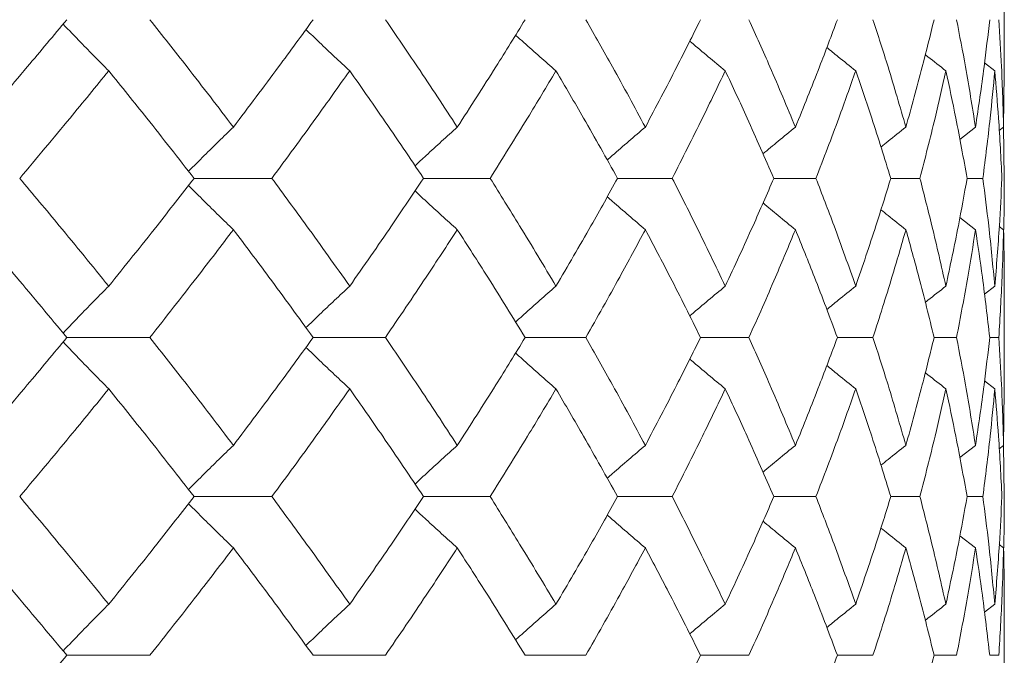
# Model space of a CAD drawing. Header units: inches. Extents: x -3.7 to 22.7, y -9.6 to 17.3.
# Tile 125 of 130: x 21.2 to 21.578, y 0.064 to 0.308. Entities that reach past the tile are written whole.
import ezdxf

# ---------------------------------------------------------------- set-up
doc = ezdxf.new("R2010")
doc.units = ezdxf.units.IN
doc.header["$MEASUREMENT"] = 0

msp = doc.modelspace()

# ---------------------------------------------------------------- linework, layer by layer
at = {"color": 7, "linetype": 'Continuous', "lineweight": 15}
for p, q in [((21.57772, 0.28795), (21.57772, 0.31728)), ((21.5741, 0.28883), (21.57017, 0.29187)), ((21.57748, 0.26719), (21.57769, 0.28795)), ((21.56671, 0.26719), (21.56066, 0.26248)), ((21.57748, 0.26719), (21.5758, 0.26589)), ((21.57772, 0.24751), (21.57749, 0.26766)), ((21.26668, 0.24751), (21.29654, 0.24751)), ((21.3548, 0.24751), (21.38035, 0.24751)), ((21.42927, 0.24751), (21.45024, 0.24751)), ((21.48928, 0.24751), (21.50544, 0.24751)), ((21.53418, 0.24751), (21.54535, 0.24751)), ((21.56347, 0.24751), (21.56953, 0.24751)), ((21.56671, 0.2278), (21.5607, 0.23249)), ((21.57748, 0.2278), (21.57584, 0.22907)), ((21.5741, 0.2061), (21.57013, 0.20302)), ((21.57772, 0.16578), (21.57772, 0.20698)), ((21.21781, 0.18638), (21.24969, 0.18638)), ((21.31239, 0.18638), (21.34013, 0.18638)), ((21.39379, 0.18638), (21.41708, 0.18638)), ((21.46112, 0.18638), (21.47971, 0.18638)), ((21.51365, 0.18638), (21.52734, 0.18638)), ((21.5508, 0.18638), (21.55943, 0.18638)), ((21.57215, 0.18638), (21.57563, 0.18638)), ((21.5741, 0.16666), (21.57017, 0.16971)), ((21.57748, 0.14496), (21.57769, 0.16578)), ((21.56671, 0.14496), (21.56066, 0.14025)), ((21.57748, 0.14496), (21.5758, 0.14366)), ((21.57772, 0.12526), (21.57749, 0.14544)), ((21.26668, 0.12526), (21.29654, 0.12526)), ((21.3548, 0.12526), (21.38035, 0.12526)), ((21.42927, 0.12526), (21.45024, 0.12526)), ((21.48928, 0.12526), (21.50544, 0.12526)), ((21.53418, 0.12526), (21.54535, 0.12526)), ((21.56347, 0.12526), (21.56953, 0.12526)), ((21.56671, 0.10557), (21.5607, 0.11025)), ((21.57748, 0.10557), (21.57584, 0.10684)), ((21.5741, 0.08394), (21.57013, 0.08086)), ((21.57772, 0.04384), (21.57772, 0.08481)), ((21.21781, 0.0643), (21.24969, 0.0643)), ((21.31239, 0.0643), (21.34013, 0.0643)), ((21.39379, 0.0643), (21.41708, 0.0643)), ((21.46112, 0.0643), (21.47971, 0.0643)), ((21.51365, 0.0643), (21.52734, 0.0643)), ((21.5508, 0.0643), (21.55943, 0.0643)), ((21.57215, 0.0643), (21.57563, 0.0643))]:
    msp.add_line(p, q, dxfattribs=at)
for points, knots in [([(21.18296, 0.26719), (21.18956, 0.27491), (21.20134, 0.28867), (21.21278, 0.30242), (21.21781, 0.30846)], [0, 0, 0, 0, 0.560339, 1, 1, 1, 1]), ([(21.23391, 0.28883), (21.23212, 0.29063), (21.22853, 0.29424), (21.22268, 0.30021), (21.21865, 0.30441), (21.21639, 0.30677)], [0, 0, 0, 0, 0.305261, 0.610522, 1, 1, 1, 1]), ([(21.28178, 0.26719), (21.27589, 0.27491), (21.26537, 0.28867), (21.25448, 0.30242), (21.24969, 0.30846)], [0, 0, 0, 0, 0.560339, 1, 1, 1, 1]), ([(21.28178, 0.26719), (21.28759, 0.27491), (21.29797, 0.28867), (21.30798, 0.30242), (21.31239, 0.30846)], [0, 0, 0, 0, 0.560339, 1, 1, 1, 1]), ([(21.36775, 0.26719), (21.3627, 0.27491), (21.35368, 0.28867), (21.34427, 0.30242), (21.34013, 0.30846)], [0, 0, 0, 0, 0.560339, 1, 1, 1, 1]), ([(21.36775, 0.26719), (21.37272, 0.27491), (21.38159, 0.28867), (21.39006, 0.30242), (21.39379, 0.30846)], [0, 0, 0, 0, 0.560339, 1, 1, 1, 1]), ([(21.43994, 0.26719), (21.43578, 0.27491), (21.42837, 0.28867), (21.42053, 0.30242), (21.41708, 0.30846)], [0, 0, 0, 0, 0.560339, 1, 1, 1, 1]), ([(21.43994, 0.26719), (21.44401, 0.27491), (21.45127, 0.28867), (21.45811, 0.30242), (21.46112, 0.30846)], [0, 0, 0, 0, 0.560339, 1, 1, 1, 1]), ([(21.49756, 0.26719), (21.49434, 0.27491), (21.48861, 0.28867), (21.48243, 0.30242), (21.47971, 0.30846)], [0, 0, 0, 0, 0.560339, 1, 1, 1, 1]), ([(21.49756, 0.26719), (21.50068, 0.27491), (21.50625, 0.28867), (21.51139, 0.30242), (21.51365, 0.30846)], [0, 0, 0, 0, 0.560339, 1, 1, 1, 1]), ([(21.53997, 0.26719), (21.53773, 0.27491), (21.53374, 0.28867), (21.52929, 0.30242), (21.52734, 0.30846)], [0, 0, 0, 0, 0.560339, 1, 1, 1, 1]), ([(21.53997, 0.26719), (21.54211, 0.27491), (21.54594, 0.28867), (21.54931, 0.30242), (21.5508, 0.30846)], [0, 0, 0, 0, 0.560339, 1, 1, 1, 1]), ([(21.56671, 0.26719), (21.56547, 0.27491), (21.56326, 0.28867), (21.5606, 0.30242), (21.55943, 0.30846)], [0, 0, 0, 0, 0.560339, 1, 1, 1, 1]), ([(21.56671, 0.26719), (21.56785, 0.27491), (21.56988, 0.28867), (21.57146, 0.30242), (21.57215, 0.30846)], [0, 0, 0, 0, 0.560339, 1, 1, 1, 1]), ([(21.57748, 0.26719), (21.57726, 0.27491), (21.57687, 0.28867), (21.57601, 0.30242), (21.57563, 0.30846)], [0, 0, 0, 0, 0.560339, 1, 1, 1, 1]), ([(21.32643, 0.28883), (21.32449, 0.29063), (21.3206, 0.29424), (21.315, 0.29952), (21.31136, 0.30303), (21.30963, 0.3047)], [0, 0, 0, 0, 0.344722, 0.689444, 1, 1, 1, 1]), ([(21.40562, 0.28883), (21.40355, 0.29063), (21.39941, 0.29424), (21.39424, 0.29881), (21.39116, 0.3016), (21.39012, 0.30254)], [0, 0, 0, 0, 0.398231, 0.796462, 1, 1, 1, 1]), ([(21.47061, 0.28883), (21.46844, 0.29063), (21.4641, 0.29424), (21.45956, 0.29805), (21.45721, 0.30007), (21.457, 0.30025)], [0, 0, 0, 0, 0.477008, 0.954016, 1, 1, 1, 1]), ([(21.52069, 0.28883), (21.51844, 0.29063), (21.51473, 0.2936), (21.51105, 0.2966), (21.50961, 0.29778)], [0, 0, 0, 0, 0.607895, 1, 1, 1, 1]), ([(21.55532, 0.28883), (21.55301, 0.29063), (21.55037, 0.29268), (21.54775, 0.29476), (21.54743, 0.29502)], [0, 0, 0, 0, 0.876774, 1, 1, 1, 1]), ([(21.19972, 0.24751), (21.2062, 0.25523), (21.21776, 0.26901), (21.22898, 0.28278), (21.23391, 0.28883)], [0, 0, 0, 0, 0.560274, 1, 1, 1, 1]), ([(21.26668, 0.24751), (21.26066, 0.25523), (21.24991, 0.26901), (21.2388, 0.28278), (21.23391, 0.28883)], [0, 0, 0, 0, 0.560274, 1, 1, 1, 1]), ([(21.29654, 0.24751), (21.30222, 0.25523), (21.31236, 0.26901), (21.32213, 0.28278), (21.32643, 0.28883)], [0, 0, 0, 0, 0.5602736, 1, 1, 1, 1]), ([(21.3548, 0.24751), (21.3496, 0.25523), (21.34034, 0.26901), (21.33068, 0.28278), (21.32643, 0.28883)], [0, 0, 0, 0, 0.560274, 1, 1, 1, 1]), ([(21.38035, 0.24751), (21.38517, 0.25523), (21.39379, 0.26901), (21.40201, 0.28278), (21.40562, 0.28883)], [0, 0, 0, 0, 0.560274, 1, 1, 1, 1]), ([(21.42927, 0.24751), (21.42496, 0.25523), (21.41728, 0.26901), (21.40918, 0.28278), (21.40562, 0.28883)], [0, 0, 0, 0, 0.560274, 1, 1, 1, 1]), ([(21.45024, 0.24751), (21.45415, 0.25523), (21.46115, 0.26901), (21.46772, 0.28278), (21.47061, 0.28883)], [0, 0, 0, 0, 0.560274, 1, 1, 1, 1]), ([(21.48928, 0.24751), (21.48591, 0.25523), (21.4799, 0.26901), (21.47345, 0.28278), (21.47061, 0.28883)], [0, 0, 0, 0, 0.560274, 1, 1, 1, 1]), ([(21.50544, 0.24751), (21.50841, 0.25523), (21.5137, 0.26901), (21.51856, 0.28278), (21.52069, 0.28883)], [0, 0, 0, 0, 0.560274, 1, 1, 1, 1]), ([(21.53418, 0.24751), (21.53178, 0.25523), (21.5275, 0.26901), (21.52277, 0.28278), (21.52069, 0.28883)], [0, 0, 0, 0, 0.560274, 1, 1, 1, 1]), ([(21.54535, 0.24751), (21.54733, 0.25523), (21.55087, 0.26901), (21.55396, 0.28278), (21.55532, 0.28883)], [0, 0, 0, 0, 0.560274, 1, 1, 1, 1]), ([(21.56347, 0.24751), (21.56207, 0.25523), (21.55957, 0.26901), (21.55662, 0.28278), (21.55532, 0.28883)], [0, 0, 0, 0, 0.5602736, 1, 1, 1, 1]), ([(21.56953, 0.24751), (21.57051, 0.25523), (21.57225, 0.26901), (21.57354, 0.28278), (21.5741, 0.28883)], [0, 0, 0, 0, 0.5602736, 1, 1, 1, 1]), ([(21.57683, 0.24751), (21.57645, 0.25523), (21.57576, 0.26901), (21.57461, 0.28278), (21.5741, 0.28883)], [0, 0, 0, 0, 0.5602736, 1, 1, 1, 1]), ([(21.28178, 0.26719), (21.27991, 0.26539), (21.27617, 0.26177), (21.27041, 0.25613), (21.26656, 0.25226), (21.26454, 0.25023)], [0, 0, 0, 0, 0.323251, 0.646503, 1, 1, 1, 1]), ([(21.36775, 0.26719), (21.36574, 0.26539), (21.36173, 0.26177), (21.35631, 0.25683), (21.35293, 0.25366), (21.35152, 0.25234)], [0, 0, 0, 0, 0.368669, 0.737339, 1, 1, 1, 1]), ([(21.43994, 0.26719), (21.43782, 0.26539), (21.43357, 0.26177), (21.42869, 0.25756), (21.42594, 0.25514), (21.42529, 0.25456)], [0, 0, 0, 0, 0.432564, 0.865127, 1, 1, 1, 1]), ([(21.49756, 0.26719), (21.49534, 0.26539), (21.49117, 0.26199), (21.48704, 0.25855), (21.4851, 0.25694)], [0, 0, 0, 0, 0.531737, 1, 1, 1, 1]), ([(21.53997, 0.26719), (21.53768, 0.26539), (21.53447, 0.26285), (21.53128, 0.26029), (21.53037, 0.25954)], [0, 0, 0, 0, 0.7114015, 1, 1, 1, 1]), ([(21.23391, 0.2061), (21.22762, 0.21384), (21.2164, 0.22764), (21.20482, 0.24144), (21.19972, 0.24751)], [0, 0, 0, 0, 0.5601361, 1, 1, 1, 1]), ([(21.23391, 0.2061), (21.24013, 0.21384), (21.25122, 0.22764), (21.26196, 0.24144), (21.26668, 0.24751)], [0, 0, 0, 0, 0.5601361, 1, 1, 1, 1]), ([(21.32643, 0.2061), (21.32095, 0.21384), (21.31117, 0.22764), (21.30101, 0.24144), (21.29654, 0.24751)], [0, 0, 0, 0, 0.560136, 1, 1, 1, 1]), ([(21.32643, 0.2061), (21.33183, 0.21384), (21.34147, 0.22764), (21.35072, 0.24144), (21.3548, 0.24751)], [0, 0, 0, 0, 0.560136, 1, 1, 1, 1]), ([(21.40562, 0.2061), (21.40101, 0.21384), (21.39278, 0.22764), (21.38415, 0.24144), (21.38035, 0.24751)], [0, 0, 0, 0, 0.5601361, 1, 1, 1, 1]), ([(21.40562, 0.2061), (21.41015, 0.21384), (21.41822, 0.22764), (21.42589, 0.24144), (21.42927, 0.24751)], [0, 0, 0, 0, 0.560136, 1, 1, 1, 1]), ([(21.47061, 0.2061), (21.46692, 0.21384), (21.46034, 0.22764), (21.45332, 0.24144), (21.45024, 0.24751)], [0, 0, 0, 0, 0.560136, 1, 1, 1, 1]), ([(21.47061, 0.2061), (21.47421, 0.21384), (21.48064, 0.22764), (21.48664, 0.24144), (21.48928, 0.24751)], [0, 0, 0, 0, 0.560136, 1, 1, 1, 1]), ([(21.52069, 0.2061), (21.51797, 0.21384), (21.51309, 0.22764), (21.50778, 0.24144), (21.50544, 0.24751)], [0, 0, 0, 0, 0.560136, 1, 1, 1, 1]), ([(21.52069, 0.2061), (21.52333, 0.21384), (21.52804, 0.22764), (21.5323, 0.24144), (21.53418, 0.24751)], [0, 0, 0, 0, 0.560136, 1, 1, 1, 1]), ([(21.55532, 0.2061), (21.55358, 0.21384), (21.55047, 0.22764), (21.54691, 0.24144), (21.54535, 0.24751)], [0, 0, 0, 0, 0.560136, 1, 1, 1, 1]), ([(21.55532, 0.2061), (21.55696, 0.21384), (21.5599, 0.22764), (21.56238, 0.24144), (21.56347, 0.24751)], [0, 0, 0, 0, 0.560136, 1, 1, 1, 1]), ([(21.5741, 0.2061), (21.57337, 0.21384), (21.57207, 0.22764), (21.5703, 0.24144), (21.56953, 0.24751)], [0, 0, 0, 0, 0.560136, 1, 1, 1, 1]), ([(21.5741, 0.2061), (21.57474, 0.21384), (21.57587, 0.22764), (21.57654, 0.24144), (21.57683, 0.24751)], [0, 0, 0, 0, 0.560136, 1, 1, 1, 1]), ([(21.57751, 0.22788), (21.57753, 0.22835), (21.57774, 0.2349), (21.57773, 0.24144), (21.57772, 0.24751)], [0, 0, 0, 0, 0.072426, 1, 1, 1, 1]), ([(21.28178, 0.2278), (21.27991, 0.22961), (21.27617, 0.23322), (21.27042, 0.23887), (21.26656, 0.24275), (21.26455, 0.24477)], [0, 0, 0, 0, 0.323206, 0.646412, 1, 1, 1, 1]), ([(21.36775, 0.2278), (21.36574, 0.22961), (21.36173, 0.23322), (21.35632, 0.23817), (21.35293, 0.24134), (21.35152, 0.24266)], [0, 0, 0, 0, 0.368702, 0.737405, 1, 1, 1, 1]), ([(21.43994, 0.2278), (21.43782, 0.22961), (21.43358, 0.23323), (21.4287, 0.23744), (21.42595, 0.23986), (21.4253, 0.24043)], [0, 0, 0, 0, 0.432755, 0.865511, 1, 1, 1, 1]), ([(21.49756, 0.2278), (21.49534, 0.22961), (21.49118, 0.233), (21.48705, 0.23644), (21.48512, 0.23805)], [0, 0, 0, 0, 0.532289, 1, 1, 1, 1]), ([(21.53997, 0.2278), (21.53768, 0.22961), (21.53448, 0.23214), (21.5313, 0.2347), (21.53039, 0.23544)], [0, 0, 0, 0, 0.712979, 1, 1, 1, 1]), ([(21.21781, 0.18638), (21.2114, 0.19412), (21.19995, 0.20792), (21.18815, 0.22173), (21.18296, 0.2278)], [0, 0, 0, 0, 0.560071, 1, 1, 1, 1]), ([(21.24969, 0.18638), (21.25578, 0.19412), (21.26665, 0.20792), (21.27716, 0.22173), (21.28178, 0.2278)], [0, 0, 0, 0, 0.560071, 1, 1, 1, 1]), ([(21.31239, 0.18638), (21.30677, 0.19412), (21.29675, 0.20792), (21.28635, 0.22173), (21.28178, 0.2278)], [0, 0, 0, 0, 0.560071, 1, 1, 1, 1]), ([(21.34013, 0.18638), (21.34539, 0.19412), (21.35478, 0.20792), (21.36379, 0.22173), (21.36775, 0.2278)], [0, 0, 0, 0, 0.560071, 1, 1, 1, 1]), ([(21.39379, 0.18638), (21.38904, 0.19412), (21.38055, 0.20792), (21.37166, 0.22173), (21.36775, 0.2278)], [0, 0, 0, 0, 0.560071, 1, 1, 1, 1]), ([(21.41708, 0.18638), (21.42146, 0.19412), (21.42928, 0.20792), (21.43668, 0.22173), (21.43994, 0.2278)], [0, 0, 0, 0, 0.560071, 1, 1, 1, 1]), ([(21.46112, 0.18638), (21.45728, 0.19412), (21.45042, 0.20792), (21.44314, 0.22173), (21.43994, 0.2278)], [0, 0, 0, 0, 0.560071, 1, 1, 1, 1]), ([(21.47971, 0.18638), (21.48316, 0.19412), (21.48932, 0.20792), (21.49504, 0.22173), (21.49756, 0.2278)], [0, 0, 0, 0, 0.560071, 1, 1, 1, 1]), ([(21.51365, 0.18638), (21.51076, 0.19412), (21.50561, 0.20792), (21.50002, 0.22173), (21.49756, 0.2278)], [0, 0, 0, 0, 0.560071, 1, 1, 1, 1]), ([(21.52734, 0.18638), (21.52981, 0.19412), (21.53424, 0.20792), (21.53822, 0.22173), (21.53997, 0.2278)], [0, 0, 0, 0, 0.560071, 1, 1, 1, 1]), ([(21.5508, 0.18638), (21.5489, 0.19412), (21.5455, 0.20792), (21.54166, 0.22173), (21.53997, 0.2278)], [0, 0, 0, 0, 0.560071, 1, 1, 1, 1]), ([(21.55943, 0.18638), (21.56091, 0.19412), (21.56355, 0.20792), (21.56574, 0.22173), (21.56671, 0.2278)], [0, 0, 0, 0, 0.5600706, 1, 1, 1, 1]), ([(21.57215, 0.18638), (21.57126, 0.19412), (21.56967, 0.20792), (21.56761, 0.22173), (21.56671, 0.2278)], [0, 0, 0, 0, 0.560071, 1, 1, 1, 1]), ([(21.57563, 0.18638), (21.5761, 0.19412), (21.57694, 0.20792), (21.57732, 0.22173), (21.57748, 0.2278)], [0, 0, 0, 0, 0.560071, 1, 1, 1, 1]), ([(21.57769, 0.20698), (21.5777, 0.20785), (21.57777, 0.21479), (21.57762, 0.22173), (21.57748, 0.2278)], [0, 0, 0, 0, 0.124909, 1, 1, 1, 1]), ([(21.23391, 0.2061), (21.23212, 0.2043), (21.22853, 0.20068), (21.22268, 0.19469), (21.21866, 0.19046), (21.21639, 0.18808)], [0, 0, 0, 0, 0.304692, 0.609384, 1, 1, 1, 1]), ([(21.32643, 0.2061), (21.32449, 0.2043), (21.32061, 0.20068), (21.315, 0.19537), (21.31136, 0.19184), (21.30963, 0.19016)], [0, 0, 0, 0, 0.3440179, 0.6880359, 1, 1, 1, 1]), ([(21.40562, 0.2061), (21.40356, 0.2043), (21.39942, 0.20068), (21.39425, 0.19609), (21.39116, 0.19328), (21.39011, 0.19232)], [0, 0, 0, 0, 0.39731, 0.79462, 1, 1, 1, 1]), ([(21.47061, 0.2061), (21.46844, 0.2043), (21.46411, 0.20068), (21.45956, 0.19685), (21.4572, 0.19481), (21.45698, 0.19462)], [0, 0, 0, 0, 0.475697, 0.951395, 1, 1, 1, 1]), ([(21.52069, 0.2061), (21.51844, 0.2043), (21.51473, 0.20132), (21.51104, 0.19829), (21.50959, 0.1971)], [0, 0, 0, 0, 0.60574, 1, 1, 1, 1]), ([(21.55532, 0.2061), (21.55301, 0.2043), (21.55036, 0.20223), (21.54774, 0.20014), (21.5474, 0.19987)], [0, 0, 0, 0, 0.872101, 1, 1, 1, 1]), ([(21.18296, 0.14496), (21.18956, 0.15269), (21.20134, 0.1665), (21.21278, 0.18031), (21.21781, 0.18638)], [0, 0, 0, 0, 0.559933, 1, 1, 1, 1]), ([(21.28178, 0.14496), (21.27589, 0.15269), (21.26537, 0.1665), (21.25448, 0.18031), (21.24969, 0.18638)], [0, 0, 0, 0, 0.559933, 1, 1, 1, 1]), ([(21.28178, 0.14496), (21.28759, 0.15269), (21.29798, 0.1665), (21.30798, 0.18031), (21.31239, 0.18638)], [0, 0, 0, 0, 0.559933, 1, 1, 1, 1]), ([(21.36775, 0.14496), (21.3627, 0.15269), (21.35368, 0.1665), (21.34427, 0.18031), (21.34013, 0.18638)], [0, 0, 0, 0, 0.559933, 1, 1, 1, 1]), ([(21.36775, 0.14496), (21.37272, 0.15269), (21.38159, 0.1665), (21.39006, 0.18031), (21.39379, 0.18638)], [0, 0, 0, 0, 0.559933, 1, 1, 1, 1]), ([(21.43994, 0.14496), (21.43579, 0.15269), (21.42836, 0.1665), (21.42053, 0.18031), (21.41708, 0.18638)], [0, 0, 0, 0, 0.559933, 1, 1, 1, 1]), ([(21.43994, 0.14496), (21.44401, 0.15269), (21.45127, 0.1665), (21.45811, 0.18031), (21.46112, 0.18638)], [0, 0, 0, 0, 0.559933, 1, 1, 1, 1]), ([(21.49756, 0.14496), (21.49434, 0.15269), (21.4886, 0.1665), (21.48243, 0.18031), (21.47971, 0.18638)], [0, 0, 0, 0, 0.559933, 1, 1, 1, 1]), ([(21.49756, 0.14496), (21.50068, 0.15269), (21.50625, 0.1665), (21.51139, 0.18031), (21.51365, 0.18638)], [0, 0, 0, 0, 0.559933, 1, 1, 1, 1]), ([(21.53997, 0.14496), (21.53773, 0.15269), (21.53373, 0.1665), (21.52929, 0.18031), (21.52734, 0.18638)], [0, 0, 0, 0, 0.559933, 1, 1, 1, 1]), ([(21.53997, 0.14496), (21.54211, 0.15269), (21.54594, 0.1665), (21.54931, 0.18031), (21.5508, 0.18638)], [0, 0, 0, 0, 0.559933, 1, 1, 1, 1]), ([(21.56671, 0.14496), (21.56547, 0.15269), (21.56326, 0.1665), (21.5606, 0.18031), (21.55943, 0.18638)], [0, 0, 0, 0, 0.559933, 1, 1, 1, 1]), ([(21.56671, 0.14496), (21.56785, 0.15269), (21.56988, 0.1665), (21.57146, 0.18031), (21.57215, 0.18638)], [0, 0, 0, 0, 0.559933, 1, 1, 1, 1]), ([(21.57748, 0.14496), (21.57726, 0.15269), (21.57687, 0.1665), (21.57601, 0.18031), (21.57563, 0.18638)], [0, 0, 0, 0, 0.559933, 1, 1, 1, 1]), ([(21.23391, 0.16666), (21.23212, 0.16847), (21.22853, 0.17208), (21.22269, 0.17808), (21.21866, 0.18231), (21.21639, 0.18468)], [0, 0, 0, 0, 0.304724, 0.609448, 1, 1, 1, 1]), ([(21.32643, 0.16666), (21.32449, 0.16847), (21.32061, 0.17208), (21.315, 0.17739), (21.31136, 0.18092), (21.30963, 0.1826)], [0, 0, 0, 0, 0.344118, 0.688236, 1, 1, 1, 1]), ([(21.40562, 0.16666), (21.40356, 0.16847), (21.39942, 0.17209), (21.39425, 0.17667), (21.39116, 0.17948), (21.39011, 0.18043)], [0, 0, 0, 0, 0.39754, 0.795081, 1, 1, 1, 1]), ([(21.47061, 0.16666), (21.46844, 0.16847), (21.46411, 0.17209), (21.45957, 0.17591), (21.45721, 0.17794), (21.457, 0.17813)], [0, 0, 0, 0, 0.476197, 0.952395, 1, 1, 1, 1]), ([(21.52069, 0.16666), (21.51844, 0.16847), (21.51473, 0.17144), (21.51105, 0.17446), (21.50961, 0.17564)], [0, 0, 0, 0, 0.60689, 1, 1, 1, 1]), ([(21.55532, 0.16666), (21.55301, 0.16846), (21.55037, 0.17052), (21.54776, 0.17261), (21.54743, 0.17287)], [0, 0, 0, 0, 0.875383, 1, 1, 1, 1]), ([(21.19972, 0.12526), (21.2062, 0.13298), (21.21776, 0.14678), (21.22898, 0.16058), (21.23391, 0.16666)], [0, 0, 0, 0, 0.559868, 1, 1, 1, 1]), ([(21.26668, 0.12526), (21.26066, 0.13298), (21.24991, 0.14678), (21.2388, 0.16058), (21.23391, 0.16666)], [0, 0, 0, 0, 0.559868, 1, 1, 1, 1]), ([(21.29654, 0.12526), (21.30222, 0.13298), (21.31237, 0.14678), (21.32213, 0.16058), (21.32643, 0.16666)], [0, 0, 0, 0, 0.559868, 1, 1, 1, 1]), ([(21.3548, 0.12526), (21.3496, 0.13298), (21.34033, 0.14678), (21.33068, 0.16058), (21.32643, 0.16666)], [0, 0, 0, 0, 0.559868, 1, 1, 1, 1]), ([(21.38035, 0.12526), (21.38517, 0.13298), (21.39379, 0.14678), (21.40201, 0.16058), (21.40562, 0.16666)], [0, 0, 0, 0, 0.559868, 1, 1, 1, 1]), ([(21.42927, 0.12526), (21.42496, 0.13298), (21.41728, 0.14678), (21.40918, 0.16058), (21.40562, 0.16666)], [0, 0, 0, 0, 0.5598675, 1, 1, 1, 1]), ([(21.45024, 0.12526), (21.45415, 0.13298), (21.46115, 0.14678), (21.46772, 0.16058), (21.47061, 0.16666)], [0, 0, 0, 0, 0.559868, 1, 1, 1, 1]), ([(21.48928, 0.12526), (21.48591, 0.13298), (21.47989, 0.14678), (21.47345, 0.16058), (21.47061, 0.16666)], [0, 0, 0, 0, 0.559868, 1, 1, 1, 1]), ([(21.50544, 0.12526), (21.5084, 0.13298), (21.5137, 0.14678), (21.51856, 0.16058), (21.52069, 0.16666)], [0, 0, 0, 0, 0.559868, 1, 1, 1, 1]), ([(21.53418, 0.12526), (21.53178, 0.13298), (21.5275, 0.14678), (21.52277, 0.16058), (21.52069, 0.16666)], [0, 0, 0, 0, 0.559868, 1, 1, 1, 1]), ([(21.54535, 0.12526), (21.54733, 0.13298), (21.55087, 0.14678), (21.55396, 0.16058), (21.55532, 0.16666)], [0, 0, 0, 0, 0.559868, 1, 1, 1, 1]), ([(21.56347, 0.12526), (21.56207, 0.13298), (21.55957, 0.14678), (21.55662, 0.16058), (21.55532, 0.16666)], [0, 0, 0, 0, 0.5598675, 1, 1, 1, 1]), ([(21.56953, 0.12526), (21.57051, 0.13298), (21.57225, 0.14678), (21.57354, 0.16058), (21.5741, 0.16666)], [0, 0, 0, 0, 0.559868, 1, 1, 1, 1]), ([(21.57683, 0.12526), (21.57645, 0.13298), (21.57576, 0.14678), (21.57461, 0.16058), (21.5741, 0.16666)], [0, 0, 0, 0, 0.5598675, 1, 1, 1, 1]), ([(21.28178, 0.14496), (21.27991, 0.14316), (21.27617, 0.13954), (21.27042, 0.13389), (21.26656, 0.13001), (21.26454, 0.12799)], [0, 0, 0, 0, 0.323147, 0.646295, 1, 1, 1, 1]), ([(21.36775, 0.14496), (21.36574, 0.14316), (21.36173, 0.13954), (21.35632, 0.13459), (21.35293, 0.13142), (21.35152, 0.1301)], [0, 0, 0, 0, 0.368553, 0.737106, 1, 1, 1, 1]), ([(21.43994, 0.14496), (21.43782, 0.14315), (21.43358, 0.13954), (21.42869, 0.13533), (21.42595, 0.1329), (21.42529, 0.13232)], [0, 0, 0, 0, 0.432425, 0.864851, 1, 1, 1, 1]), ([(21.49756, 0.14496), (21.49534, 0.14316), (21.49118, 0.13976), (21.48704, 0.13632), (21.48511, 0.1347)], [0, 0, 0, 0, 0.531557, 1, 1, 1, 1]), ([(21.53997, 0.14496), (21.53768, 0.14316), (21.53447, 0.14062), (21.53129, 0.13805), (21.53037, 0.13731)], [0, 0, 0, 0, 0.711142, 1, 1, 1, 1]), ([(21.23391, 0.08394), (21.22762, 0.09164), (21.21639, 0.10541), (21.20482, 0.11919), (21.19972, 0.12526)], [0, 0, 0, 0, 0.55973, 1, 1, 1, 1]), ([(21.23391, 0.08394), (21.24012, 0.09164), (21.25122, 0.10541), (21.26196, 0.11919), (21.26668, 0.12526)], [0, 0, 0, 0, 0.55973, 1, 1, 1, 1]), ([(21.32643, 0.08394), (21.32095, 0.09164), (21.31117, 0.10541), (21.30101, 0.11919), (21.29654, 0.12526)], [0, 0, 0, 0, 0.55973, 1, 1, 1, 1]), ([(21.32643, 0.08394), (21.33183, 0.09164), (21.34147, 0.10541), (21.35072, 0.11919), (21.3548, 0.12526)], [0, 0, 0, 0, 0.55973, 1, 1, 1, 1]), ([(21.40562, 0.08394), (21.40101, 0.09164), (21.39278, 0.10541), (21.38415, 0.11919), (21.38035, 0.12526)], [0, 0, 0, 0, 0.55973, 1, 1, 1, 1]), ([(21.40562, 0.08394), (21.41015, 0.09164), (21.41823, 0.10541), (21.42589, 0.11919), (21.42927, 0.12526)], [0, 0, 0, 0, 0.55973, 1, 1, 1, 1]), ([(21.47061, 0.08394), (21.46692, 0.09164), (21.46033, 0.10541), (21.45332, 0.11919), (21.45024, 0.12526)], [0, 0, 0, 0, 0.55973, 1, 1, 1, 1]), ([(21.47061, 0.08394), (21.47421, 0.09164), (21.48064, 0.10541), (21.48664, 0.11919), (21.48928, 0.12526)], [0, 0, 0, 0, 0.55973, 1, 1, 1, 1]), ([(21.52069, 0.08394), (21.51797, 0.09164), (21.51309, 0.10541), (21.50778, 0.11919), (21.50544, 0.12526)], [0, 0, 0, 0, 0.55973, 1, 1, 1, 1]), ([(21.52069, 0.08394), (21.52333, 0.09164), (21.52804, 0.10541), (21.5323, 0.11919), (21.53418, 0.12526)], [0, 0, 0, 0, 0.55973, 1, 1, 1, 1]), ([(21.55532, 0.08394), (21.55358, 0.09164), (21.55047, 0.10541), (21.54691, 0.11919), (21.54535, 0.12526)], [0, 0, 0, 0, 0.55973, 1, 1, 1, 1]), ([(21.55532, 0.08394), (21.55696, 0.09164), (21.5599, 0.10541), (21.56238, 0.11919), (21.56347, 0.12526)], [0, 0, 0, 0, 0.55973, 1, 1, 1, 1]), ([(21.5741, 0.08394), (21.57337, 0.09164), (21.57207, 0.10541), (21.57031, 0.11919), (21.56953, 0.12526)], [0, 0, 0, 0, 0.55973, 1, 1, 1, 1]), ([(21.5741, 0.08394), (21.57474, 0.09164), (21.57587, 0.10541), (21.57654, 0.11919), (21.57683, 0.12526)], [0, 0, 0, 0, 0.55973, 1, 1, 1, 1]), ([(21.57751, 0.10564), (21.57753, 0.10611), (21.57774, 0.11265), (21.57773, 0.11919), (21.57772, 0.12526)], [0, 0, 0, 0, 0.072245, 1, 1, 1, 1]), ([(21.28178, 0.10557), (21.27991, 0.10738), (21.27617, 0.11099), (21.27041, 0.11663), (21.26656, 0.1205), (21.26455, 0.12253)], [0, 0, 0, 0, 0.323315, 0.64663, 1, 1, 1, 1]), ([(21.36775, 0.10557), (21.36574, 0.10738), (21.36173, 0.11099), (21.35631, 0.11593), (21.35293, 0.1191), (21.35152, 0.12041)], [0, 0, 0, 0, 0.368829, 0.737658, 1, 1, 1, 1]), ([(21.43994, 0.10557), (21.43782, 0.10738), (21.43357, 0.11099), (21.42869, 0.1152), (21.42595, 0.11762), (21.4253, 0.11819)], [0, 0, 0, 0, 0.432912, 0.865823, 1, 1, 1, 1]), ([(21.49756, 0.10557), (21.49534, 0.10738), (21.49118, 0.11077), (21.48705, 0.1142), (21.48512, 0.11581)], [0, 0, 0, 0, 0.532499, 1, 1, 1, 1]), ([(21.53997, 0.10557), (21.53768, 0.10737), (21.53448, 0.1099), (21.5313, 0.11246), (21.53039, 0.1132)], [0, 0, 0, 0, 0.713291, 1, 1, 1, 1]), ([(21.21781, 0.0643), (21.2114, 0.072), (21.19994, 0.08574), (21.18815, 0.09951), (21.18296, 0.10557)], [0, 0, 0, 0, 0.559665, 1, 1, 1, 1]), ([(21.24969, 0.0643), (21.25578, 0.072), (21.26665, 0.08574), (21.27715, 0.09951), (21.28178, 0.10557)], [0, 0, 0, 0, 0.559665, 1, 1, 1, 1]), ([(21.31239, 0.0643), (21.30677, 0.072), (21.29675, 0.08574), (21.28635, 0.09951), (21.28178, 0.10557)], [0, 0, 0, 0, 0.559665, 1, 1, 1, 1]), ([(21.34013, 0.0643), (21.34539, 0.072), (21.35479, 0.08574), (21.36379, 0.09951), (21.36775, 0.10557)], [0, 0, 0, 0, 0.559665, 1, 1, 1, 1]), ([(21.39379, 0.0643), (21.38904, 0.072), (21.38055, 0.08574), (21.37166, 0.09951), (21.36775, 0.10557)], [0, 0, 0, 0, 0.559665, 1, 1, 1, 1]), ([(21.41708, 0.0643), (21.42146, 0.072), (21.42928, 0.08574), (21.43668, 0.09951), (21.43994, 0.10557)], [0, 0, 0, 0, 0.559665, 1, 1, 1, 1]), ([(21.46112, 0.0643), (21.45728, 0.072), (21.45042, 0.08574), (21.44314, 0.09951), (21.43994, 0.10557)], [0, 0, 0, 0, 0.559665, 1, 1, 1, 1]), ([(21.47971, 0.0643), (21.48316, 0.072), (21.48932, 0.08574), (21.49504, 0.09951), (21.49756, 0.10557)], [0, 0, 0, 0, 0.5596645, 1, 1, 1, 1]), ([(21.51365, 0.0643), (21.51077, 0.072), (21.50561, 0.08574), (21.50002, 0.09951), (21.49756, 0.10557)], [0, 0, 0, 0, 0.559665, 1, 1, 1, 1]), ([(21.52734, 0.0643), (21.52981, 0.072), (21.53424, 0.08574), (21.53822, 0.09951), (21.53997, 0.10557)], [0, 0, 0, 0, 0.559665, 1, 1, 1, 1]), ([(21.5508, 0.0643), (21.5489, 0.072), (21.5455, 0.08574), (21.54166, 0.09951), (21.53997, 0.10557)], [0, 0, 0, 0, 0.559665, 1, 1, 1, 1]), ([(21.55943, 0.0643), (21.56091, 0.072), (21.56355, 0.08574), (21.56574, 0.09951), (21.56671, 0.10557)], [0, 0, 0, 0, 0.559665, 1, 1, 1, 1]), ([(21.57215, 0.0643), (21.57126, 0.072), (21.56966, 0.08574), (21.56761, 0.09951), (21.56671, 0.10557)], [0, 0, 0, 0, 0.559665, 1, 1, 1, 1]), ([(21.57563, 0.0643), (21.5761, 0.072), (21.57694, 0.08574), (21.57732, 0.09951), (21.57748, 0.10557)], [0, 0, 0, 0, 0.559665, 1, 1, 1, 1]), ([(21.57769, 0.08481), (21.5777, 0.08567), (21.57777, 0.09258), (21.57762, 0.09951), (21.57748, 0.10557)], [0, 0, 0, 0, 0.124375, 1, 1, 1, 1]), ([(21.23391, 0.08394), (21.23212, 0.08213), (21.22853, 0.07852), (21.22268, 0.07256), (21.21865, 0.06835), (21.21639, 0.06599)], [0, 0, 0, 0, 0.305232, 0.610464, 1, 1, 1, 1]), ([(21.32643, 0.08394), (21.32449, 0.08213), (21.3206, 0.07852), (21.315, 0.07324), (21.31135, 0.06973), (21.30963, 0.06806)], [0, 0, 0, 0, 0.344629, 0.6892581, 1, 1, 1, 1]), ([(21.40562, 0.08394), (21.40355, 0.08213), (21.39941, 0.07852), (21.39424, 0.07395), (21.39115, 0.07116), (21.39011, 0.07022)], [0, 0, 0, 0, 0.398014, 0.796028, 1, 1, 1, 1]), ([(21.47061, 0.08394), (21.46844, 0.08213), (21.4641, 0.07852), (21.45955, 0.07471), (21.4572, 0.07268), (21.45699, 0.0725)], [0, 0, 0, 0, 0.47653, 0.95306, 1, 1, 1, 1]), ([(21.52069, 0.08394), (21.51844, 0.08213), (21.51472, 0.07916), (21.51104, 0.07615), (21.50959, 0.07497)], [0, 0, 0, 0, 0.606782, 1, 1, 1, 1]), ([(21.55532, 0.08394), (21.55301, 0.08214), (21.55036, 0.08007), (21.54773, 0.07799), (21.5474, 0.07772)], [0, 0, 0, 0, 0.873558, 1, 1, 1, 1]), ([(21.18296, 0.02319), (21.18956, 0.03085), (21.20135, 0.04454), (21.21277, 0.05826), (21.21781, 0.0643)], [0, 0, 0, 0, 0.559527, 1, 1, 1, 1]), ([(21.43994, 0.02319), (21.44401, 0.03085), (21.45128, 0.04454), (21.45811, 0.05826), (21.46112, 0.0643)], [0, 0, 0, 0, 0.559527, 1, 1, 1, 1]), ([(21.49756, 0.02319), (21.50068, 0.03085), (21.50626, 0.04454), (21.51139, 0.05826), (21.51365, 0.0643)], [0, 0, 0, 0, 0.559527, 1, 1, 1, 1]), ([(21.53997, 0.02319), (21.54211, 0.03085), (21.54594, 0.04454), (21.54931, 0.05826), (21.5508, 0.0643)], [0, 0, 0, 0, 0.559527, 1, 1, 1, 1])]:
    msp.add_open_spline(points, degree=3, knots=knots, dxfattribs=at)

doc.saveas('drawing.dxf')
